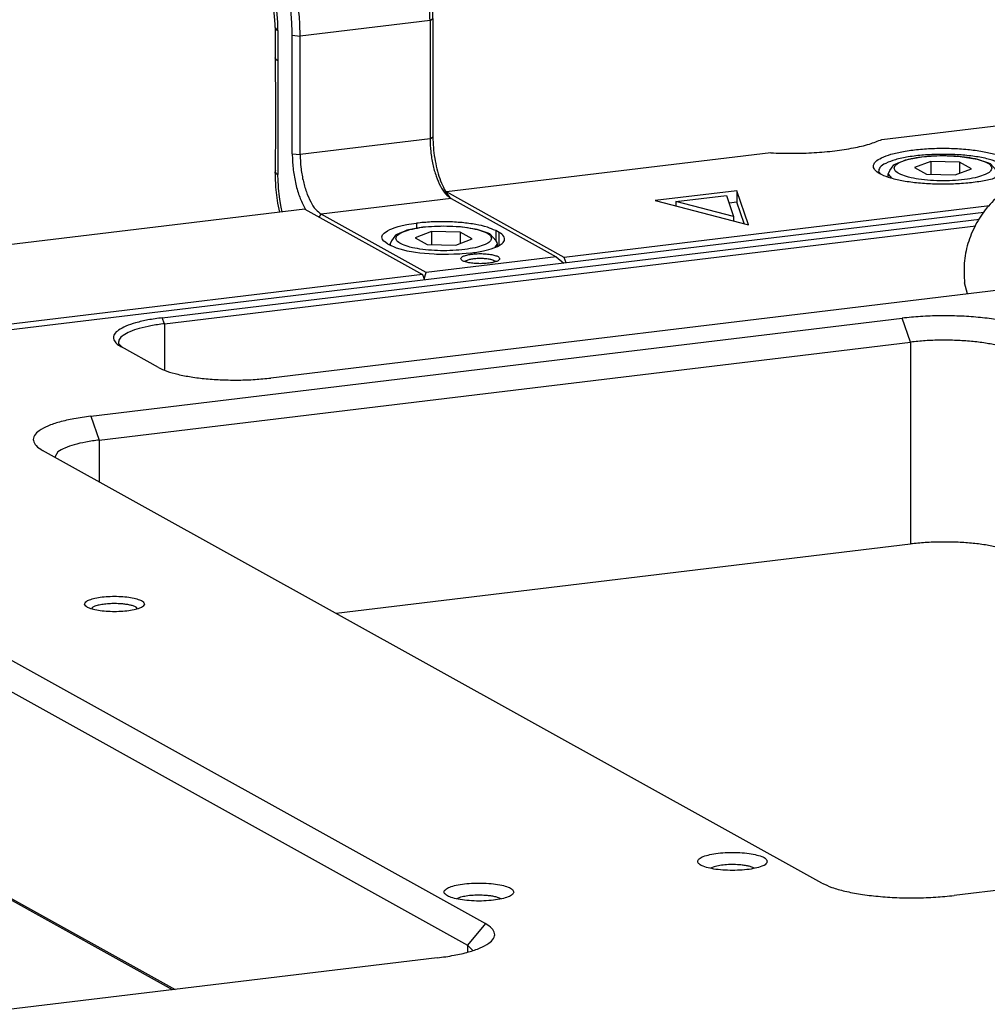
# Model space of a CAD drawing. Header units: inches. Extents: x -399 to 442, y -299 to 295.
# Tile 106 of 138: x 286 to 325, y 143 to 183. Entities that reach past the tile are written whole.
import ezdxf

# ---------------------------------------------------------------- set-up
doc = ezdxf.new("R2010")
doc.units = ezdxf.units.IN

# ---------------------------------------------------------------- blocks, each defined once
blk = doc.blocks.new('0515-0481_1__291', base_point=(401.683, 220.249))
at = {"color": 7, "linetype": 'Continuous'}
for p, q in [((402.182, 221.157), (402.407, 221.243)), ((402.407, 221.243), (402.547, 221.303)), ((402.547, 221.303), (403.363, 221.456)), ((403.823, 221.222), (402.995, 220.916)), ((403.363, 221.456), (404.323, 221.517)), ((405.261, 221.19), (403.823, 221.222)), ((403.823, 221.222), (403.823, 220.573)), ((404.323, 221.517), (405.298, 221.478)), ((405.871, 220.851), (405.261, 221.19)), ((405.261, 221.19), (405.261, 220.625)), ((405.298, 221.478), (406.155, 221.344)), ((406.155, 221.344), (406.71, 221.157)), ((401.683, 220.594), (401.744, 220.711)), ((401.744, 220.711), (401.763, 220.762)), ((401.763, 220.762), (401.851, 220.878)), ((401.851, 220.878), (401.964, 221.045)), ((401.964, 221.045), (402.033, 221.084)), ((402.033, 221.084), (402.182, 221.157)), ((402.995, 220.916), (403.605, 220.577)), ((405.043, 220.545), (405.871, 220.851)), ((406.71, 221.157), (406.797, 221.12)), ((406.797, 221.12), (407.126, 220.762)), ((407.126, 220.762), (407.172, 220.671)), ((407.172, 220.671), (407.183, 220.594)), ((401.683, 220.448), (401.683, 220.594)), ((403.605, 220.577), (405.043, 220.545)), ((407.183, 220.44), (407.183, 220.594))]:
    blk.add_line(p, q, dxfattribs=at)
at = {"color": 1, "linetype": 'Continuous'}
for p, q in [((401.686, 220.563), (401.849, 220.39)), ((407.036, 220.378), (407.183, 220.594))]:
    blk.add_line(p, q, dxfattribs=at)
blk.add_open_spline([(406.883, 220.883), (406.86, 220.942), (406.801, 221.093), (406.513, 221.224), (406.136, 221.351), (405.633, 221.444), (405.055, 221.504), (404.433, 221.525), (403.812, 221.504), (403.232, 221.444), (402.733, 221.351), (402.345, 221.224), (402.082, 221.093), (401.944, 220.883), (402.082, 220.674), (402.345, 220.543), (402.733, 220.416), (403.232, 220.323), (403.812, 220.263), (404.433, 220.242), (405.055, 220.263), (405.633, 220.323), (406.136, 220.416), (406.513, 220.543), (406.801, 220.674), (406.86, 220.825), (406.883, 220.883)], degree=3, knots=[0, 0, 0, 0, 0.184131, 0.472738, 0.883641, 1.400962, 1.995242, 2.629716, 3.264191, 3.85847, 4.375791, 4.786694, 5.075301, 5.259433, 5.443564, 5.732171, 6.143074, 6.660395, 7.254674, 7.889149, 8.523623, 9.117903, 9.635224, 10.046127, 10.334734, 10.518865, 10.518865, 10.518865, 10.518865], dxfattribs=at)
at = {"color": 7, "linetype": 'Continuous'}
blk.add_open_spline([(401.683, 220.594), (401.683, 220.589), (401.683, 220.578), (401.685, 220.568), (401.686, 220.563)], degree=3, knots=[0, 0, 0, 0, 0.0155403, 0.03118308, 0.03118308, 0.03118308, 0.03118308], dxfattribs=at)
blk = doc.blocks.new('N2390-20305_plate__301', base_point=(133.244, 193.193))
at = {"color": 7, "linetype": 'Continuous'}
for p, q in [((401.364, 222.329), (447.693, 227.921)), ((395.778, 221.655), (379.471, 219.687)), ((401.186, 220.702), (401.297, 220.584)), ((379.459, 219.667), (379.471, 219.687)), ((385.387, 216.403), (379.471, 219.687)), ((394.073, 219.75), (389.972, 219.255)), ((394.073, 219.75), (394.073, 219.171)), ((394.649, 218.045), (394.073, 219.75)), ((389.972, 219.255), (394.649, 218.045)), ((391.002, 219.208), (393.55, 219.516)), ((393.908, 218.456), (391.002, 219.208)), ((391.002, 219.208), (391.002, 218.989)), ((393.55, 219.516), (393.908, 218.456)), ((372.356, 218.828), (297.903, 209.843)), ((372.356, 218.828), (378.273, 215.544)), ((406.771, 218.984), (385.387, 216.403)), ((394.073, 219.171), (393.682, 219.124)), ((394.434, 218.1), (394.073, 219.171)), ((393.908, 218.456), (393.908, 218.237)), ((385.484, 216.129), (385.387, 216.403)), ((378.273, 215.544), (350.109, 212.145)), ((378.273, 215.544), (378.369, 215.271))]:
    blk.add_line(p, q, dxfattribs=at)
for points, knots in [([(395.778, 221.655), (396.141, 221.643), (396.868, 221.618), (397.942, 221.655), (398.965, 221.743), (399.893, 221.887), (400.692, 222.063), (401.156, 222.247), (401.364, 222.329)], [0, 0, 0, 0, 1.09222, 2.180593, 3.220986, 4.171849, 4.996756, 5.66756, 5.66756, 5.66756, 5.66756]), ([(407.933, 220.98), (407.906, 221.057), (407.837, 221.252), (407.483, 221.433), (407.016, 221.606), (406.387, 221.741), (405.653, 221.838), (404.847, 221.888), (404.019, 221.888), (403.213, 221.838), (402.478, 221.741), (401.853, 221.606), (401.374, 221.433), (401.049, 221.252), (400.887, 220.98), (401.049, 220.708), (401.374, 220.528), (401.853, 220.354), (402.478, 220.219), (403.213, 220.122), (404.019, 220.072), (404.847, 220.072), (405.653, 220.122), (406.387, 220.219), (407.016, 220.354), (407.483, 220.528), (407.837, 220.708), (407.906, 220.903), (407.933, 220.98)], [0, 0, 0, 0, 0.239459, 0.601694, 1.11359, 1.76154, 2.515511, 3.336415, 4.180172, 5.001076, 5.755046, 6.402997, 6.914892, 7.277127, 7.516586, 7.756045, 8.118281, 8.630176, 9.278127, 10.032097, 10.853001, 11.696758, 12.517662, 13.271633, 13.919583, 14.431479, 14.793713, 15.033173, 15.033173, 15.033173, 15.033173]), ([(407.68, 220.775), (407.636, 220.853), (407.524, 221.052), (407.12, 221.218), (406.591, 221.383), (405.903, 221.498), (405.122, 221.57), (404.294, 221.588), (403.475, 221.552), (402.723, 221.464), (402.076, 221.333), (401.606, 221.162), (401.246, 220.979), (401.203, 220.78), (401.186, 220.702)], [0, 0, 0, 0, 0.261666, 0.67175, 1.242456, 1.94876, 2.749543, 3.594952, 4.431353, 5.205864, 5.870942, 6.389758, 6.745822, 6.976734, 6.976734, 6.976734, 6.976734])]:
    blk.add_open_spline(points, degree=3, knots=knots, dxfattribs=at)
blk = doc.blocks.new('N2390-20305__302', base_point=(133.244, 193.193))
blk.add_blockref('N2390-20305_plate__301', (133.244, 193.193))
blk = doc.blocks.new('N2390-60305__303', base_point=(133.244, 185.122))
for name, p in [('N2390-20305__302', (133.244, 193.193)), ('0515-0481_1__291', (401.683, 220.249))]:
    blk.add_blockref(name, p)
blk = doc.blocks.new('23796-0S111__342', base_point=(410.297, 211.438))
at = {"color": 7, "linetype": 'Continuous'}
for p, q in [((417.482, 217.803), (410.594, 216.972)), ((424.033, 214.167), (417.482, 217.803)), ((411.969, 217.138), (412.616, 217.487)), ((414.587, 217.567), (414.797, 217.479)), ((410.594, 216.972), (410.594, 214.958)), ((417.145, 213.336), (410.594, 216.972)), ((410.297, 215.122), (410.341, 215.278)), ((410.341, 215.278), (410.594, 215.705)), ((424.033, 214.167), (417.145, 213.336)), ((424.033, 214.167), (424.033, 211.568)), ((417.145, 213.336), (417.145, 211.438))]:
    blk.add_line(p, q, dxfattribs=at)
for points, knots in [([(418.929, 216.449), (418.899, 216.526), (418.821, 216.723), (418.446, 216.894), (417.954, 217.06), (417.296, 217.181), (416.541, 217.26), (415.729, 217.286), (414.917, 217.26), (414.161, 217.181), (413.508, 217.06), (413.002, 216.894), (412.658, 216.723), (412.478, 216.449), (412.658, 216.175), (413.002, 216.005), (413.508, 215.839), (414.161, 215.718), (414.917, 215.638), (415.729, 215.612), (416.541, 215.638), (417.296, 215.718), (417.954, 215.839), (418.446, 216.005), (418.821, 216.175), (418.899, 216.372), (418.929, 216.449)], [0, 0, 0, 0, 0.240498, 0.617454, 1.154144, 1.829828, 2.60603, 3.434731, 4.263433, 5.039635, 5.715319, 6.252009, 6.628965, 6.869463, 7.109961, 7.486917, 8.023607, 8.699291, 9.475493, 10.304194, 11.132896, 11.909098, 12.584782, 13.121472, 13.498428, 13.738926, 13.738926, 13.738926, 13.738926]), ([(414.587, 217.567), (414.428, 217.606), (414.109, 217.684), (413.609, 217.698), (413.105, 217.642), (412.78, 217.539), (412.616, 217.487)], [0, 0, 0, 0, 0.489181, 0.98517, 1.489999, 2.004831, 2.004831, 2.004831, 2.004831]), ([(422.31, 214.573), (422.28, 214.649), (422.202, 214.847), (421.826, 215.017), (421.335, 215.183), (420.677, 215.304), (419.922, 215.383), (419.11, 215.41), (418.298, 215.383), (417.542, 215.304), (416.889, 215.183), (416.383, 215.017), (416.039, 214.847), (415.859, 214.573), (416.039, 214.299), (416.383, 214.128), (416.889, 213.962), (417.542, 213.841), (418.298, 213.762), (419.11, 213.735), (419.922, 213.762), (420.677, 213.841), (421.335, 213.962), (421.826, 214.128), (422.202, 214.299), (422.28, 214.496), (422.31, 214.573)], [0, 0, 0, 0, 0.240498, 0.617454, 1.154144, 1.829828, 2.60603, 3.434731, 4.263433, 5.039635, 5.715319, 6.252009, 6.628965, 6.869463, 7.109961, 7.486917, 8.023607, 8.699291, 9.475493, 10.304194, 11.132896, 11.909098, 12.584782, 13.121472, 13.498428, 13.738926, 13.738926, 13.738926, 13.738926])]:
    blk.add_open_spline(points, degree=3, knots=knots, dxfattribs=at)
blk = doc.blocks.new('bearing_HK0509__343', base_point=(405.434, 214.567))
at = {"color": 7, "linetype": 'Continuous'}
for p, q in [((415.546, 218.027), (411.742, 220.138)), ((415.546, 218.027), (416.101, 217.636)), ((410.671, 216.981), (411.01, 217.359)), ((410.198, 216.454), (410.594, 216.895)), ((409.535, 215.034), (409.621, 215.372)), ((405.669, 214.567), (405.518, 215.124))]:
    blk.add_line(p, q, dxfattribs=at)
for points, knots in [([(411.742, 220.138), (411.47, 220.263), (410.921, 220.516), (409.999, 220.613), (409.066, 220.497), (408.159, 220.157), (407.326, 219.616), (406.609, 218.903), (406.041, 218.053), (405.656, 217.109), (405.453, 216.116), (405.497, 215.452), (405.518, 215.124)], [0, 0, 0, 0, 0.895036, 1.803413, 2.735284, 3.695499, 4.682998, 5.691469, 6.710827, 7.729115, 8.734554, 9.717594, 9.717594, 9.717594, 9.717594]), ([(415.546, 218.027), (415.312, 218.138), (414.84, 218.36), (414.055, 218.486), (413.25, 218.453), (412.451, 218.246), (411.683, 217.889), (411.236, 217.537), (411.01, 217.359)], [0, 0, 0, 0, 0.774456, 1.557673, 2.356822, 3.176313, 4.017254, 4.877514, 4.877514, 4.877514, 4.877514]), ([(410.198, 216.454), (410.086, 216.282), (409.861, 215.939), (409.701, 215.561), (409.621, 215.372)], [0, 0, 0, 0, 0.614005, 1.227645, 1.227645, 1.227645, 1.227645])]:
    blk.add_open_spline(points, degree=3, knots=knots, dxfattribs=at)
blk = doc.blocks.new('bearing_assy2_2__344', base_point=(405.434, 211.438))
for name, p in [('bearing_HK0509__343', (405.434, 214.567)), ('23796-0S111__342', (410.297, 211.438))]:
    blk.add_blockref(name, p)
blk = doc.blocks.new('bearings__349', base_point=(94.15, 152.053))
blk.add_blockref('bearing_assy2_2__344', (405.434, 211.438))
blk = doc.blocks.new('E6980-24110__350', base_point=(64.875, 148.295))
at = {"color": 7, "linetype": 'Continuous'}
for p, q in [((406.484, 218.664), (350.532, 211.911)), ((365.189, 213.366), (406.266, 218.323)), ((365.295, 213.066), (406.088, 217.989)), ((410.292, 215.125), (370.641, 210.34)), ((361.594, 208.423), (402.378, 213.345)), ((362.017, 207.222), (402.801, 212.144)), ((362.989, 212.082), (363.184, 211.876)), ((364.993, 210.872), (363.134, 211.904)), ((398.344, 184.963), (359.176, 206.703)), ((359.948, 206.638), (359.786, 206.364)), ((342.264, 204.662), (381.432, 182.922)), ((341.358, 203.587), (380.526, 181.847)), ((373.924, 198.517), (402.801, 202.002)), ((361.662, 198.799), (361.631, 198.748)), ((363.953, 198.745), (363.877, 198.825)), ((445.772, 189.259), (404.989, 184.337)), ((355.118, 185.565), (365.843, 179.613)), ((392.929, 185.784), (392.74, 185.703)), ((394.964, 185.709), (394.695, 185.804)), ((365.712, 179.597), (355.45, 185.292)), ((380.186, 184.246), (379.997, 184.165)), ((382.222, 184.171), (381.952, 184.266)), ((380.777, 181.582), (380.526, 181.847)), ((379.014, 181.202), (338.736, 176.341))]:
    blk.add_line(p, q, dxfattribs=at)
at = {"color": 1, "linetype": 'Continuous'}
for p, q in [((365.295, 213.066), (365.189, 213.366)), ((402.801, 212.144), (402.378, 213.345)), ((365.295, 213.066), (365.295, 210.765)), ((402.801, 212.144), (402.801, 202.002)), ((361.594, 208.423), (362.017, 207.222)), ((362.017, 207.222), (362.017, 205.126)), ((381.432, 182.922), (380.526, 181.847)), ((380.526, 181.847), (380.526, 181.489))]:
    blk.add_line(p, q, dxfattribs=at)
at = {"color": 7, "linetype": 'Continuous'}
for points, knots in [([(365.189, 213.366), (364.95, 213.333), (364.5, 213.271), (363.885, 213.13), (363.384, 212.966), (363.018, 212.779), (362.775, 212.575), (362.707, 212.307), (362.869, 212.065), (363.036, 211.963), (363.134, 211.904)], [0, 0, 0, 0, 0.725305, 1.362147, 1.891015, 2.300442, 2.594408, 2.814459, 3.058251, 3.401435, 3.401435, 3.401435, 3.401435]), ([(409.023, 212.719), (408.858, 212.796), (408.487, 212.97), (407.832, 213.143), (407.056, 213.293), (406.182, 213.398), (405.243, 213.46), (404.276, 213.472), (403.316, 213.441), (402.686, 213.376), (402.378, 213.345)], [0, 0, 0, 0, 0.544952, 1.225946, 2.024672, 2.915222, 3.866792, 4.845604, 5.816599, 6.745083, 6.745083, 6.745083, 6.745083]), ([(365.295, 213.066), (365.069, 213.035), (364.646, 212.977), (364.068, 212.844), (363.594, 212.689), (363.256, 212.514), (363.013, 212.319), (362.996, 212.153), (362.989, 212.082)], [0, 0, 0, 0, 0.68264, 1.282021, 1.77978, 2.165123, 2.441796, 2.648904, 2.648904, 2.648904, 2.648904]), ([(408.116, 211.644), (407.984, 211.705), (407.688, 211.845), (407.164, 211.983), (406.543, 212.103), (405.843, 212.187), (405.093, 212.236), (404.319, 212.246), (403.551, 212.221), (403.047, 212.17), (402.801, 212.144)], [0, 0, 0, 0, 0.435962, 0.980757, 1.619738, 2.332178, 3.093434, 3.876483, 4.653279, 5.396066, 5.396066, 5.396066, 5.396066]), ([(364.993, 210.872), (365.133, 210.806), (365.448, 210.658), (366.005, 210.511), (366.665, 210.384), (367.408, 210.294), (368.206, 210.242), (369.028, 210.232), (369.844, 210.258), (370.379, 210.313), (370.641, 210.34)], [0, 0, 0, 0, 0.463209, 1.042054, 1.720971, 2.477939, 3.286773, 4.118763, 4.944109, 5.73332, 5.73332, 5.73332, 5.73332]), ([(361.594, 208.423), (361.312, 208.384), (360.783, 208.311), (360.059, 208.146), (359.47, 207.952), (359.039, 207.733), (358.754, 207.492), (358.674, 207.177), (358.864, 206.892), (359.061, 206.773), (359.176, 206.703)], [0, 0, 0, 0, 0.8533, 1.602526, 2.224723, 2.706402, 3.052244, 3.311128, 3.597943, 4.001688, 4.001688, 4.001688, 4.001688]), ([(362.017, 207.222), (361.791, 207.191), (361.367, 207.134), (360.79, 206.999), (360.315, 206.851), (360.06, 206.703), (359.948, 206.638)], [0, 0, 0, 0, 0.682641, 1.282022, 1.779781, 2.165124, 2.165124, 2.165124, 2.165124]), ([(408.116, 201.501), (407.984, 201.563), (407.688, 201.702), (407.164, 201.841), (406.543, 201.961), (405.843, 202.045), (405.093, 202.094), (404.319, 202.104), (403.551, 202.079), (403.047, 202.027), (402.801, 202.002)], [0, 0, 0, 0, 0.435962, 0.980757, 1.619738, 2.332178, 3.093434, 3.876483, 4.653279, 5.396066, 5.396066, 5.396066, 5.396066]), ([(364.29, 198.983), (364.273, 199.022), (364.228, 199.126), (364.021, 199.208), (363.752, 199.289), (363.397, 199.343), (362.998, 199.373), (362.581, 199.373), (362.182, 199.343), (361.83, 199.289), (361.553, 199.208), (361.365, 199.126), (361.261, 198.983), (361.365, 198.84), (361.553, 198.758), (361.83, 198.677), (362.182, 198.623), (362.581, 198.593), (362.998, 198.593), (363.397, 198.623), (363.752, 198.677), (364.021, 198.758), (364.228, 198.84), (364.273, 198.944), (364.29, 198.983)], [0, 0, 0, 0, 0.125121, 0.328982, 0.620777, 0.98488, 1.395712, 1.822656, 2.233487, 2.597591, 2.889385, 3.093247, 3.218367, 3.343487, 3.54735, 3.839144, 4.203247, 4.614079, 5.041023, 5.451855, 5.815957, 6.107753, 6.311614, 6.436735, 6.436735, 6.436735, 6.436735]), ([(363.2, 198.985), (363.098, 198.992), (362.892, 199.007), (362.586, 199.002), (362.293, 198.98), (362.034, 198.937), (361.822, 198.886), (361.71, 198.825), (361.662, 198.799)], [0, 0, 0, 0, 0.30634, 0.619325, 0.919081, 1.186852, 1.406769, 1.56831, 1.56831, 1.56831, 1.56831]), ([(363.877, 198.825), (363.838, 198.843), (363.749, 198.885), (363.592, 198.926), (363.405, 198.963), (363.271, 198.977), (363.2, 198.985)], [0, 0, 0, 0, 0.1307886, 0.2942274, 0.4859219, 0.6996541, 0.6996541, 0.6996541, 0.6996541]), ([(395.6, 186.048), (395.58, 186.094), (395.528, 186.215), (395.286, 186.31), (394.973, 186.405), (394.559, 186.468), (394.094, 186.503), (393.607, 186.503), (393.141, 186.468), (392.73, 186.405), (392.407, 186.31), (392.188, 186.215), (392.067, 186.048), (392.188, 185.882), (392.407, 185.786), (392.73, 185.691), (393.141, 185.629), (393.607, 185.594), (394.094, 185.594), (394.559, 185.629), (394.973, 185.691), (395.286, 185.786), (395.528, 185.882), (395.58, 186.002), (395.6, 186.048)], [0, 0, 0, 0, 0.145974, 0.383812, 0.72424, 1.149027, 1.62833, 2.126432, 2.605735, 3.030522, 3.370949, 3.608789, 3.754762, 3.900735, 4.138574, 4.479001, 4.903789, 5.383092, 5.881194, 6.360497, 6.785284, 7.125711, 7.36355, 7.509524, 7.509524, 7.509524, 7.509524]), ([(394.278, 185.869), (394.158, 185.878), (393.917, 185.895), (393.561, 185.884), (393.229, 185.854), (393.023, 185.806), (392.929, 185.784)], [0, 0, 0, 0, 0.359888, 0.725246, 1.066798, 1.357841, 1.357841, 1.357841, 1.357841]), ([(394.695, 185.804), (394.63, 185.818), (394.492, 185.847), (394.352, 185.862), (394.278, 185.869)], [0, 0, 0, 0, 0.1996827, 0.4223218, 0.4223218, 0.4223218, 0.4223218]), ([(382.858, 184.511), (382.838, 184.556), (382.785, 184.677), (382.544, 184.773), (382.231, 184.867), (381.816, 184.93), (381.351, 184.965), (380.865, 184.965), (380.398, 184.93), (379.988, 184.867), (379.665, 184.773), (379.446, 184.677), (379.324, 184.511), (379.446, 184.344), (379.665, 184.249), (379.988, 184.154), (380.398, 184.091), (380.865, 184.056), (381.351, 184.056), (381.816, 184.091), (382.231, 184.154), (382.544, 184.249), (382.785, 184.344), (382.838, 184.465), (382.858, 184.511)], [0, 0, 0, 0, 0.145974, 0.383812, 0.72424, 1.149027, 1.62833, 2.126432, 2.605735, 3.030522, 3.370949, 3.608789, 3.754762, 3.900735, 4.138574, 4.479001, 4.903789, 5.383092, 5.881194, 6.360497, 6.785284, 7.125711, 7.36355, 7.509524, 7.509524, 7.509524, 7.509524]), ([(398.344, 184.963), (398.509, 184.886), (398.879, 184.712), (399.534, 184.539), (400.31, 184.389), (401.185, 184.284), (402.124, 184.222), (403.091, 184.21), (404.051, 184.241), (404.681, 184.305), (404.989, 184.337)], [0, 0, 0, 0, 0.544952, 1.225946, 2.024672, 2.915222, 3.866792, 4.845604, 5.816599, 6.745083, 6.745083, 6.745083, 6.745083]), ([(381.535, 184.332), (381.416, 184.34), (381.174, 184.357), (380.818, 184.346), (380.486, 184.316), (380.281, 184.268), (380.186, 184.246)], [0, 0, 0, 0, 0.359888, 0.725247, 1.066799, 1.357841, 1.357841, 1.357841, 1.357841]), ([(381.952, 184.266), (381.887, 184.28), (381.749, 184.309), (381.609, 184.324), (381.535, 184.332)], [0, 0, 0, 0, 0.1996843, 0.4223254, 0.4223254, 0.4223254, 0.4223254]), ([(379.014, 181.202), (379.296, 181.241), (379.825, 181.313), (380.549, 181.479), (381.138, 181.672), (381.568, 181.892), (381.854, 182.133), (381.934, 182.448), (381.744, 182.733), (381.547, 182.852), (381.432, 182.922)], [0, 0, 0, 0, 0.8533, 1.602526, 2.224723, 2.706402, 3.052244, 3.311128, 3.597943, 4.001688, 4.001688, 4.001688, 4.001688])]:
    blk.add_open_spline(points, degree=3, knots=knots, dxfattribs=at)
blk = doc.blocks.new('E6980-64110__351', base_point=(64.875, 148.295))
for name, p in [('E6980-24110__350', (64.875, 148.295)), ('bearings__349', (94.15, 152.053))]:
    blk.add_blockref(name, p)
blk = doc.blocks.new('0515-0773_4__355', base_point=(376.636, 216.737))
at = {"color": 7, "linetype": 'Continuous'}
for p, q in [((377.35, 217.71), (377.129, 217.625)), ((377.488, 217.768), (377.35, 217.71)), ((378.287, 217.919), (377.488, 217.768)), ((379.229, 217.978), (378.287, 217.919)), ((380.184, 217.94), (379.229, 217.978)), ((381.025, 217.809), (380.184, 217.94)), ((381.57, 217.625), (381.025, 217.809)), ((376.715, 217.235), (376.697, 217.184)), ((376.803, 217.35), (376.715, 217.235)), ((376.914, 217.515), (376.803, 217.35)), ((376.983, 217.554), (376.914, 217.515)), ((377.129, 217.625), (376.983, 217.554)), ((378.726, 217.696), (377.899, 217.39)), ((377.899, 217.39), (378.509, 217.052)), ((380.164, 217.664), (378.726, 217.696)), ((378.726, 217.696), (378.726, 217.047)), ((379.946, 217.019), (380.774, 217.325)), ((380.164, 217.664), (380.164, 217.1)), ((380.774, 217.325), (380.164, 217.664)), ((381.655, 217.589), (381.57, 217.625)), ((381.98, 217.235), (381.655, 217.589)), ((382.026, 217.144), (381.98, 217.235)), ((376.697, 217.184), (376.636, 217.068)), ((376.636, 217.019), (376.636, 217.068)), ((378.509, 217.052), (379.946, 217.019)), ((382.036, 217.068), (382.026, 217.144)), ((382.036, 216.954), (382.036, 217.068))]:
    blk.add_line(p, q, dxfattribs=at)
at = {"color": 1, "linetype": 'Continuous'}
for p, q in [((376.639, 217.038), (376.678, 216.996)), ((381.927, 216.907), (382.036, 217.068))]:
    blk.add_line(p, q, dxfattribs=at)
blk.add_open_spline([(381.736, 217.358), (381.714, 217.415), (381.656, 217.563), (381.374, 217.691), (381.005, 217.816), (380.512, 217.906), (379.945, 217.966), (379.336, 217.986), (378.728, 217.966), (378.16, 217.906), (377.671, 217.816), (377.291, 217.691), (377.033, 217.563), (376.899, 217.358), (377.033, 217.152), (377.291, 217.024), (377.671, 216.9), (378.16, 216.809), (378.728, 216.75), (379.336, 216.73), (379.945, 216.75), (380.512, 216.809), (381.005, 216.9), (381.374, 217.024), (381.656, 217.152), (381.714, 217.3), (381.736, 217.358)], degree=3, knots=[0, 0, 0, 0, 0.180373, 0.463091, 0.865608, 1.372371, 1.954523, 2.576049, 3.197575, 3.779726, 4.286489, 4.689006, 4.971724, 5.152097, 5.332471, 5.615188, 6.017705, 6.524469, 7.10662, 7.728146, 8.349672, 8.931823, 9.438587, 9.841104, 10.123821, 10.304194, 10.304194, 10.304194, 10.304194], dxfattribs=at)
at = {"color": 7, "linetype": 'Continuous'}
blk.add_open_spline([(376.636, 217.068), (376.637, 217.063), (376.637, 217.053), (376.638, 217.043), (376.639, 217.038)], degree=3, knots=[0, 0, 0, 0, 0.01525836, 0.03061736, 0.03061736, 0.03061736, 0.03061736], dxfattribs=at)
blk = doc.blocks.new('N2390-20306_4__370', base_point=(365.371, 215.331))
at = {"color": 7, "linetype": 'Continuous'}
for p, q in [((371.111, 252.408), (368.438, 252.086)), ((368.412, 252.079), (368.438, 252.086)), ((369.568, 251.636), (368.977, 251.965)), ((372.242, 251.959), (369.568, 251.636)), ((371.65, 252.287), (372.242, 251.959)), ((373.552, 248.237), (372.242, 251.959)), ((369.568, 251.636), (370.879, 247.915)), ((373.552, 248.237), (370.879, 247.915)), ((370.879, 247.915), (370.879, 245.307)), ((373.552, 245.629), (373.552, 248.237)), ((373.552, 245.744), (375.581, 245.988)), ((375.478, 245.862), (375.623, 245.965)), ((375.623, 245.965), (375.581, 245.988)), ((375.623, 237.417), (375.623, 245.965)), ((373.552, 245.629), (375.478, 245.862)), ((375.478, 245.862), (375.478, 237.313)), ((368.3, 244.77), (368.512, 245.135)), ((368.512, 245.135), (370.709, 245.401)), ((368.554, 245.112), (368.512, 245.135)), ((368.953, 245.074), (368.554, 245.112)), ((368.554, 236.563), (368.554, 245.112)), ((368.953, 245.074), (370.879, 245.307)), ((368.953, 236.526), (368.953, 245.074)), ((370.709, 245.401), (370.879, 245.307)), ((368.3, 242.645), (368.3, 244.77)), ((367.075, 242.878), (367.075, 243.093)), ((366.237, 242.777), (367.075, 242.878)), ((367.075, 242.878), (368.262, 242.219)), ((365.371, 242.425), (365.371, 241.16)), ((365.511, 242.261), (367.455, 241.182)), ((365.374, 241.136), (365.371, 241.16)), ((365.406, 240.924), (365.374, 241.136)), ((365.463, 240.583), (365.406, 240.924)), ((365.642, 238.404), (365.463, 240.583)), ((366.313, 235.794), (365.642, 238.404)), ((366.965, 234.454), (366.313, 235.794)), ((367.379, 233.627), (366.965, 234.454)), ((376.47, 234.358), (376.354, 234.512)), ((376.905, 234.032), (377.155, 233.792)), ((368.669, 232.239), (367.379, 233.627)), ((368.834, 232.093), (368.669, 232.239)), ((368.819, 232.088), (368.873, 232.054)), ((368.873, 232.054), (368.834, 232.093)), ((369.335, 231.799), (368.873, 232.054)), ((369.419, 231.753), (369.335, 231.799)), ((369.93, 231.467), (369.419, 231.753)), ((369.904, 231.48), (369.942, 231.458)), ((369.961, 231.422), (369.904, 231.48)), ((369.942, 231.458), (369.962, 231.45)), ((370.099, 231.3), (369.961, 231.422)), ((370.337, 230.787), (370.099, 231.3)), ((370.477, 230.479), (370.337, 230.787)), ((370.768, 229.276), (370.477, 230.479)), ((370.866, 228.126), (370.768, 229.276)), ((370.867, 227.945), (370.866, 228.126)), ((378.648, 228.31), (378.648, 222.36)), ((378.793, 228.413), (378.793, 222.463)), ((370.867, 227.945), (370.871, 227.203)), ((370.871, 227.203), (370.867, 226.415)), ((371.724, 221.61), (371.724, 227.56)), ((372.122, 221.572), (372.122, 227.522)), ((370.867, 226.415), (370.87, 225.501)), ((370.87, 225.501), (370.871, 225.429)), ((370.871, 225.429), (370.88, 225.009)), ((370.88, 225.009), (370.88, 221.941)), ((370.87, 221.664), (370.867, 220.701)), ((370.871, 221.731), (370.87, 221.664)), ((370.88, 221.941), (370.871, 221.731)), ((370.874, 220.768), (370.867, 220.701)), ((370.876, 220.557), (370.867, 220.701)), ((370.867, 220.701), (370.87, 220.691)), ((370.882, 220.49), (370.876, 220.557)), ((370.903, 219.925), (370.882, 220.49)), ((371.002, 219.126), (370.903, 219.925)), ((379.523, 219.559), (379.639, 219.404)), ((379.704, 219.358), (384.987, 216.426)), ((371.096, 218.676), (371.002, 219.126)), ((372.315, 218.939), (372.393, 218.808)), ((378.462, 215.639), (373.179, 218.571)), ((376.336, 217.62), (376.507, 217.742)), ((376.507, 217.742), (376.622, 217.8)), ((376.622, 217.8), (376.681, 217.826)), ((376.681, 217.826), (376.903, 217.906)), ((376.903, 217.906), (377.05, 217.949)), ((377.05, 217.949), (377.249, 217.999)), ((377.249, 217.999), (377.488, 218.048)), ((377.488, 218.048), (377.59, 218.066)), ((377.59, 218.066), (377.963, 218.12)), ((382.119, 217.651), (381.95, 217.745)), ((376.231, 217.428), (376.261, 217.527)), ((376.236, 217.371), (376.231, 217.428)), ((376.265, 217.3), (376.236, 217.371)), ((376.261, 217.527), (376.28, 217.557)), ((376.326, 217.222), (376.265, 217.3)), ((376.28, 217.557), (376.336, 217.62)), ((376.359, 217.191), (376.326, 217.222)), ((376.512, 217.088), (376.359, 217.191)), ((376.512, 217.088), (376.681, 216.994)), ((376.888, 216.898), (376.681, 216.994)), ((376.958, 216.871), (376.888, 216.898)), ((377.148, 216.81), (376.958, 216.871)), ((377.34, 216.758), (377.148, 216.81)), ((377.507, 216.72), (377.34, 216.758)), ((377.819, 216.663), (377.507, 216.72)), ((377.919, 216.647), (377.819, 216.663)), ((378.142, 216.618), (377.919, 216.647)), ((378.613, 216.573), (378.142, 216.618)), ((384.987, 216.426), (378.462, 215.639)), ((378.857, 216.559), (378.613, 216.573)), ((378.973, 216.554), (378.857, 216.559)), ((379.353, 216.546), (378.973, 216.554)), ((379.575, 216.547), (379.353, 216.546)), ((379.851, 216.555), (379.575, 216.547)), ((380.15, 216.571), (379.851, 216.555)), ((380.269, 216.579), (380.15, 216.571)), ((380.668, 216.619), (380.269, 216.579)), ((384.987, 216.426), (385.366, 216.115)), ((380.418, 216.188), (380.417, 216.186)), ((381.934, 216.184), (381.914, 216.205)), ((378.348, 215.331), (378.462, 215.639))]:
    blk.add_line(p, q, dxfattribs=at)
at = {"color": 1, "linetype": 'Continuous'}
for p, q in [((368.977, 251.965), (371.65, 252.287)), ((365.511, 240.996), (365.511, 242.261)), ((365.382, 241.112), (365.511, 240.996)), ((367.863, 241.231), (367.455, 241.182)), ((368.953, 236.526), (375.478, 237.313)), ((375.478, 237.313), (375.623, 237.417)), ((368.953, 236.526), (368.554, 236.563)), ((376.535, 234.312), (370.009, 233.525)), ((368.258, 233.192), (369.315, 232.606)), ((370.009, 233.525), (369.737, 233.202)), ((368.281, 232.931), (368.354, 232.67)), ((368.354, 232.67), (368.398, 232.57)), ((368.398, 232.57), (368.48, 232.426)), ((369.552, 232.436), (369.315, 232.606)), ((369.315, 232.606), (369.331, 232.383)), ((368.48, 232.426), (368.546, 232.336)), ((368.546, 232.336), (368.655, 232.217)), ((368.655, 232.217), (368.742, 232.143)), ((368.742, 232.143), (368.819, 232.088)), ((369.331, 232.383), (369.337, 232.345)), ((369.337, 232.345), (369.384, 232.159)), ((369.384, 232.159), (369.41, 232.084)), ((369.41, 232.084), (369.516, 231.872)), ((369.785, 232.193), (369.552, 232.436)), ((369.901, 232.041), (369.785, 232.193)), ((369.516, 231.872), (369.536, 231.84)), ((369.536, 231.84), (369.713, 231.629)), ((369.963, 231.95), (369.901, 232.041)), ((370.014, 231.872), (369.963, 231.95)), ((370.123, 231.687), (370.014, 231.872)), ((370.328, 231.272), (370.123, 231.687)), ((370.512, 230.805), (370.328, 231.272)), ((370.67, 230.299), (370.512, 230.805)), ((370.801, 229.756), (370.67, 230.299)), ((370.856, 229.476), (370.801, 229.756)), ((370.877, 229.353), (370.856, 229.476)), ((370.902, 229.191), (370.877, 229.353)), ((370.969, 228.619), (370.902, 229.191)), ((370.996, 228.209), (370.969, 228.619)), ((371.005, 227.804), (370.996, 228.209)), ((378.648, 228.31), (372.122, 227.522)), ((378.648, 228.31), (378.793, 228.413)), ((370.867, 227.945), (370.875, 227.923)), ((370.875, 227.923), (370.912, 227.871)), ((370.912, 227.871), (370.923, 227.86)), ((370.923, 227.86), (371.005, 227.804)), ((371.005, 227.804), (371.005, 227.039)), ((371.724, 227.56), (372.122, 227.522)), ((371.005, 227.039), (371.005, 226.273)), ((370.867, 226.415), (370.874, 226.481)), ((370.876, 226.39), (370.867, 226.415)), ((370.912, 226.34), (370.876, 226.39)), ((370.923, 226.33), (370.912, 226.34)), ((371.005, 226.273), (370.923, 226.33)), ((371.005, 226.273), (371.005, 225.869)), ((371.005, 225.869), (371.005, 220.559)), ((378.648, 222.36), (372.122, 221.572)), ((378.648, 222.36), (378.793, 222.463)), ((371.724, 221.61), (372.122, 221.572)), ((370.87, 220.691), (370.875, 220.678)), ((370.875, 220.678), (370.923, 220.616)), ((370.923, 220.616), (371.005, 220.559)), ((371.01, 220.273), (371.005, 220.559)), ((371.026, 219.983), (371.01, 220.273)), ((371.034, 219.884), (371.026, 219.983)), ((371.081, 219.447), (371.034, 219.884)), ((371.118, 219.204), (371.081, 219.447)), ((371.17, 218.917), (371.118, 219.204)), ((379.704, 219.358), (373.179, 218.571)), ((371.221, 218.691), (371.17, 218.917)), ((373.179, 218.571), (373.065, 218.435)), ((377.963, 218.12), (377.963, 217.857)), ((381.95, 217.745), (381.95, 217.268)), ((382.119, 216.998), (382.119, 217.651))]:
    blk.add_line(p, q, dxfattribs=at)
at = {"color": 7, "linetype": 'Continuous'}
for points, knots in [([(371.65, 252.287), (371.561, 252.331), (371.391, 252.414), (371.202, 252.41), (371.111, 252.408)], [0, 0, 0, 0, 0.2924376, 0.5596202, 0.5596202, 0.5596202, 0.5596202]), ([(368.977, 251.965), (368.888, 252.008), (368.717, 252.091), (368.528, 252.087), (368.438, 252.086)], [0, 0, 0, 0, 0.2924371, 0.5596193, 0.5596193, 0.5596193, 0.5596193]), ([(366.237, 242.777), (366.117, 242.76), (365.901, 242.73), (365.636, 242.648), (365.432, 242.567), (365.387, 242.464), (365.371, 242.425)], [0, 0, 0, 0, 0.3601202, 0.6484804, 0.8500044, 0.9740737, 0.9740737, 0.9740737, 0.9740737]), ([(367.455, 241.182), (367.528, 241.153), (367.671, 241.095), (367.908, 241.202), (368.078, 241.433), (368.205, 241.763), (368.286, 242.179), (368.295, 242.483), (368.3, 242.645)], [0, 0, 0, 0, 0.225717, 0.444651, 0.717926, 1.070093, 1.497575, 1.982445, 1.982445, 1.982445, 1.982445]), ([(365.371, 242.425), (365.38, 242.395), (365.403, 242.322), (365.471, 242.284), (365.511, 242.261)], [0, 0, 0, 0, 0.0912407, 0.2232564, 0.2232564, 0.2232564, 0.2232564]), ([(365.371, 241.16), (365.371, 241.152), (365.372, 241.135), (365.378, 241.12), (365.382, 241.112)], [0, 0, 0, 0, 0.02386407, 0.04891907, 0.04891907, 0.04891907, 0.04891907]), ([(375.478, 237.313), (375.485, 237.098), (375.5, 236.666), (375.607, 236.036), (375.768, 235.45), (375.982, 234.952), (376.22, 234.553), (376.439, 234.386), (376.535, 234.312)], [0, 0, 0, 0, 0.645986, 1.295609, 1.912228, 2.462791, 2.922544, 3.282491, 3.282491, 3.282491, 3.282491]), ([(375.623, 237.417), (375.628, 237.236), (375.637, 236.873), (375.706, 236.334), (375.813, 235.81), (375.959, 235.323), (376.13, 234.887), (376.282, 234.632), (376.354, 234.512)], [0, 0, 0, 0, 0.540739, 1.089624, 1.629106, 2.142189, 2.613513, 3.030614, 3.030614, 3.030614, 3.030614]), ([(368.554, 236.563), (368.562, 236.322), (368.578, 235.838), (368.698, 235.133), (368.878, 234.476), (369.118, 233.919), (369.385, 233.471), (369.63, 233.284), (369.737, 233.202)], [0, 0, 0, 0, 0.723504, 1.451082, 2.141695, 2.758326, 3.273249, 3.676389, 3.676389, 3.676389, 3.676389]), ([(368.953, 236.526), (368.96, 236.31), (368.974, 235.878), (369.082, 235.249), (369.242, 234.662), (369.456, 234.165), (369.694, 233.765), (369.913, 233.598), (370.009, 233.525)], [0, 0, 0, 0, 0.645986, 1.295609, 1.912228, 2.462791, 2.922544, 3.282491, 3.282491, 3.282491, 3.282491]), ([(376.905, 234.032), (376.845, 234.087), (376.731, 234.192), (376.598, 234.273), (376.535, 234.312)], [0, 0, 0, 0, 0.24309, 0.4653494, 0.4653494, 0.4653494, 0.4653494]), ([(378.648, 228.31), (378.636, 228.692), (378.614, 229.46), (378.442, 230.59), (378.183, 231.663), (377.832, 232.618), (377.432, 233.426), (377.069, 233.843), (376.905, 234.032)], [0, 0, 0, 0, 1.145481, 2.303269, 3.421653, 4.452236, 5.354712, 6.10334, 6.10334, 6.10334, 6.10334]), ([(378.793, 228.413), (378.782, 228.772), (378.761, 229.494), (378.6, 230.556), (378.356, 231.565), (378.026, 232.463), (377.65, 233.223), (377.309, 233.614), (377.155, 233.792)], [0, 0, 0, 0, 1.076752, 2.165072, 3.216354, 4.185101, 5.033429, 5.737139, 5.737139, 5.737139, 5.737139]), ([(371.724, 227.56), (371.716, 227.862), (371.701, 228.472), (371.584, 229.378), (371.405, 230.256), (371.162, 231.075), (370.868, 231.804), (370.529, 232.412), (370.17, 232.897), (369.872, 233.107), (369.737, 233.202)], [0, 0, 0, 0, 0.907668, 1.82901, 2.734568, 3.595814, 4.386964, 5.087098, 5.6831, 6.174585, 6.174585, 6.174585, 6.174585]), ([(372.122, 227.522), (372.114, 227.844), (372.098, 228.493), (371.974, 229.456), (371.783, 230.391), (371.525, 231.262), (371.212, 232.038), (370.851, 232.684), (370.469, 233.2), (370.152, 233.424), (370.009, 233.525)], [0, 0, 0, 0, 0.965604, 1.945755, 2.909115, 3.825334, 4.666983, 5.411807, 6.045851, 6.568707, 6.568707, 6.568707, 6.568707]), ([(378.648, 222.36), (378.655, 222.144), (378.669, 221.712), (378.777, 221.082), (378.937, 220.496), (379.151, 219.999), (379.389, 219.599), (379.608, 219.432), (379.704, 219.358)], [0, 0, 0, 0, 0.645986, 1.295609, 1.912228, 2.462791, 2.922544, 3.282491, 3.282491, 3.282491, 3.282491]), ([(378.793, 222.463), (378.797, 222.282), (378.806, 221.919), (378.876, 221.38), (378.982, 220.856), (379.128, 220.369), (379.3, 219.933), (379.452, 219.678), (379.523, 219.559)], [0, 0, 0, 0, 0.540738, 1.089622, 1.629103, 2.142186, 2.613509, 3.03061, 3.03061, 3.03061, 3.03061]), ([(371.724, 221.61), (371.732, 221.368), (371.747, 220.884), (371.869, 220.179), (372.044, 219.521), (372.228, 219.126), (372.315, 218.939)], [0, 0, 0, 0, 0.723501, 1.451076, 2.141687, 2.758316, 2.758316, 2.758316, 2.758316]), ([(372.122, 221.572), (372.129, 221.357), (372.144, 220.925), (372.251, 220.295), (372.412, 219.709), (372.626, 219.211), (372.864, 218.811), (373.083, 218.644), (373.179, 218.571)], [0, 0, 0, 0, 0.645986, 1.295609, 1.912228, 2.462791, 2.922544, 3.282491, 3.282491, 3.282491, 3.282491]), ([(381.95, 217.745), (381.811, 217.806), (381.491, 217.948), (380.917, 218.066), (380.236, 218.158), (379.487, 218.198), (378.72, 218.193), (378.212, 218.144), (377.963, 218.12)], [0, 0, 0, 0, 0.454191, 1.047611, 1.748557, 2.514407, 3.296869, 4.046262, 4.046262, 4.046262, 4.046262]), ([(380.668, 216.619), (380.888, 216.65), (381.29, 216.707), (381.819, 216.851), (382.18, 217.011), (382.425, 217.222), (382.365, 217.512), (382.211, 217.599), (382.119, 217.651)], [0, 0, 0, 0, 0.669426, 1.21922, 1.623071, 1.883635, 2.088999, 2.39368, 2.39368, 2.39368, 2.39368]), ([(382.15, 216.337), (382.136, 216.366), (382.099, 216.442), (381.939, 216.495), (381.734, 216.55), (381.467, 216.582), (381.175, 216.594), (380.882, 216.582), (380.618, 216.55), (380.405, 216.495), (380.262, 216.442), (380.177, 216.337), (380.262, 216.233), (380.405, 216.179), (380.618, 216.124), (380.882, 216.093), (381.175, 216.081), (381.467, 216.093), (381.734, 216.124), (381.939, 216.179), (382.099, 216.233), (382.136, 216.309), (382.15, 216.337)], [0, 0, 0, 0, 0.091423, 0.246753, 0.469562, 0.743714, 1.045259, 1.346803, 1.620955, 1.843764, 1.999094, 2.090517, 2.18194, 2.33727, 2.560079, 2.834231, 3.135776, 3.43732, 3.711472, 3.934281, 4.089611, 4.181034, 4.181034, 4.181034, 4.181034]), ([(381.914, 216.205), (381.877, 216.226), (381.785, 216.278), (381.605, 216.313), (381.385, 216.341), (381.142, 216.348), (380.902, 216.336), (380.693, 216.303), (380.526, 216.265), (380.449, 216.21), (380.418, 216.188)], [0, 0, 0, 0, 0.128162, 0.314332, 0.543733, 0.794526, 1.041974, 1.261779, 1.433492, 1.545417, 1.545417, 1.545417, 1.545417])]:
    blk.add_open_spline(points, degree=3, knots=knots, dxfattribs=at)
at = {"color": 1, "linetype": 'Continuous'}
for points, knots in [([(365.511, 240.996), (365.522, 240.577), (365.543, 239.734), (365.704, 238.481), (365.952, 237.266), (366.288, 236.134), (366.695, 235.126), (367.163, 234.285), (367.66, 233.614), (368.072, 233.324), (368.258, 233.192)], [0, 0, 0, 0, 1.255285, 2.529481, 3.781849, 4.972935, 6.067078, 7.035348, 7.859606, 8.53932, 8.53932, 8.53932, 8.53932]), ([(368.258, 233.192), (368.259, 233.148), (368.261, 233.061), (368.274, 232.974), (368.281, 232.931)], [0, 0, 0, 0, 0.1318122, 0.2621425, 0.2621425, 0.2621425, 0.2621425])]:
    blk.add_open_spline(points, degree=3, knots=knots, dxfattribs=at)
blk = doc.blocks.new('N2390-60301__401', base_point=(221.019, 205.486))
for name, p in [('N2390-20306_4__370', (365.371, 215.331)), ('0515-0773_4__355', (376.636, 216.737))]:
    blk.add_blockref(name, p)
blk = doc.blocks.new('N2494-90112__404', base_point=(64.875, -291.434))
for name, p in [('E6980-64110__351', (64.875, 148.295)), ('N2390-60301__401', (221.019, 205.486)), ('N2390-60305__303', (133.244, 185.122))]:
    blk.add_blockref(name, p)
blk = doc.blocks.new('gen2', base_point=(303.75, 141.25))
blk.add_blockref('N2494-90112__404', (64.875, -291.434))

msp = doc.modelspace()

# ---------------------------------------------------------------- block references
at = {"xscale": 0.8, "yscale": 0.8, "zscale": 0.8}
msp.add_blockref('gen2', (243, 113), dxfattribs=at)

doc.saveas('drawing.dxf')
